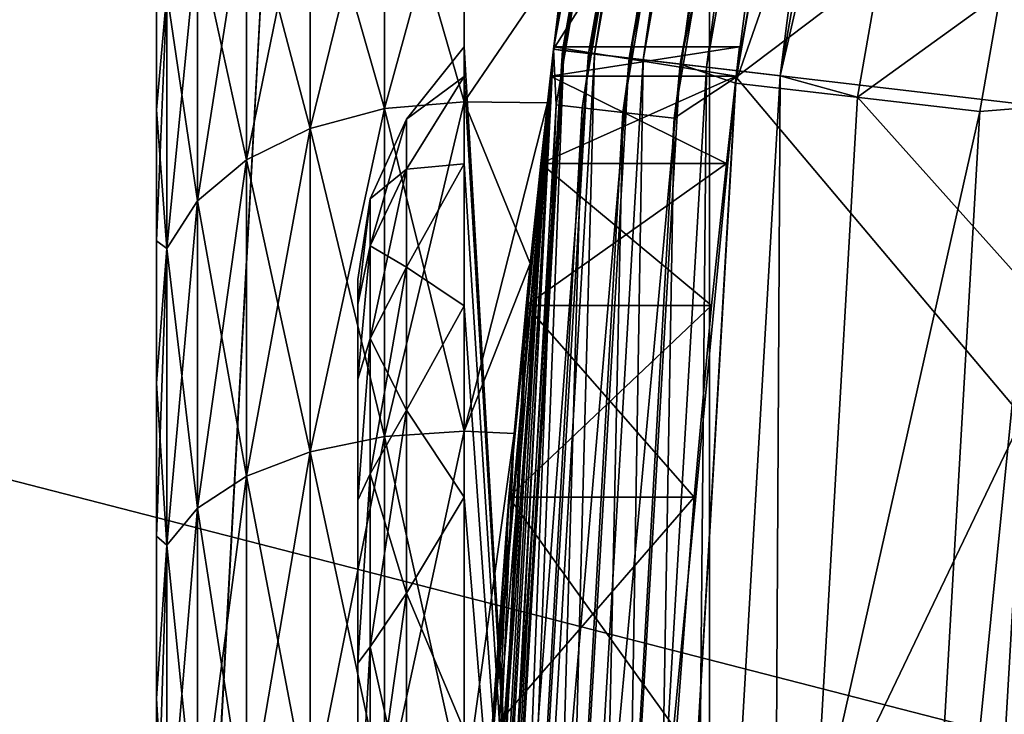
# Model space of a CAD drawing. Header units: metres. Extents: x -28 to 237, y -27 to 27.
# Tile 15 of 51: x -22.22 to -20.62, y 1.41 to 2.54. Entities that reach past the tile are written whole.
import ezdxf

# ---------------------------------------------------------------- set-up
doc = ezdxf.new("R2010")
doc.units = ezdxf.units.M
doc.layers.add('solid_10151043_XXX', color=7, linetype='CONTINUOUS')

msp = doc.modelspace()

# ---------------------------------------------------------------- linework, layer by layer
at = {"layer": 'solid_10151043_XXX'}
for points in [[(-19.243534, 18.219122, -10.5), (-19.243534, -18.219122, -10.5), (-21.101072, -16.031057, -10.5)], [(-21.101072, 16.031057, -10.5), (-19.243534, 18.219122, -10.5), (-21.101072, -16.031057, -10.5)], [(-21.101072, 16.031057, -10.5), (-21.101072, -16.031057, -10.5), (-22.711102, -13.654884, -10.5)], [(-22.711102, 13.654884, -10.5), (-21.101072, 16.031057, -10.5), (-22.711102, -13.654884, -10.5)], [(-21.354156, 2.5, 220.250122), (-21.354624, 2.495998, 268.450012), (-20.920465, 4.958241, 268.450012)], [(-19.947418, 4.727632, 269.450012), (-20.920465, 4.958241, 268.450012), (-21.354624, 2.495998, 268.450012)], [(-21.354624, 2.495997, 213.550003), (-21.354156, 2.5, 220.250122), (-20.920465, 4.958241, 268.450012)], [(-20.920465, 4.958241, 213.550003), (-21.354624, 2.495997, 213.550003), (-20.920465, 4.958241, 268.450012)], [(-20.94672, 4.780952, 213.457565), (-21.354624, 2.495997, 213.550003), (-20.920465, 4.958241, 213.550003)], [(-21.335848, 2.651712, 172.651596), (-21.354624, 2.495997, 212.5), (-20.920465, 4.95824, 212.5)], [(-20.906261, 4.954875, 212.592438), (-20.920465, 4.95824, 212.5), (-21.354624, 2.495997, 212.5)], [(-21.354624, 2.495997, 1.3), (-21.170439, 3.75, 169.999969), (-20.920465, 4.95824, 212.5)], [(-20.920465, 4.95824, 1.3), (-21.354624, 2.495997, 1.3), (-20.920465, 4.95824, 212.5)], [(-21.337704, 2.49402, 1.170591), (-21.354624, 2.495997, 1.3), (-20.920465, 4.95824, 1.3)], [(-21.340128, 2.494303, 212.592438), (-20.906261, 4.954875, 212.592438), (-21.354624, 2.495997, 212.5)], [(-20.864822, 4.945054, 212.676178), (-20.906261, 4.954875, 212.592438), (-21.340128, 2.494303, 212.592438)], [(-21.337704, 2.49402, 1.170591), (-20.920465, 4.95824, 1.3), (-20.903887, 4.954312, 1.170591)], [(-21.337704, 2.49402, 1.170591), (-20.903887, 4.954312, 1.170591), (-21.288025, 2.488213, 1.049887)], [(-20.903887, 4.954312, 1.170591), (-20.855219, 4.942778, 1.049887), (-21.288025, 2.488213, 1.049887)], [(-21.297827, 2.489359, 212.676178), (-20.864822, 4.945054, 212.676178), (-21.340128, 2.494303, 212.592438)], [(-20.800207, 4.92974, 212.742645), (-20.864822, 4.945054, 212.676178), (-21.297827, 2.489359, 212.676178)], [(-21.231873, 2.48165, 212.742645), (-20.800207, 4.92974, 212.742645), (-21.297827, 2.489359, 212.676178)], [(-21.288025, 2.488213, 1.049887), (-20.855219, 4.942778, 1.049887), (-21.208984, 2.478975, 0.946262)], [(-20.718758, 4.910436, 212.785324), (-20.800207, 4.92974, 212.742645), (-21.231873, 2.48165, 212.742645)], [(-20.855219, 4.942778, 1.049887), (-20.777786, 4.924426, 0.946262), (-21.208984, 2.478975, 0.946262)], [(-21.208984, 2.478975, 0.946262), (-20.777786, 4.924426, 0.946262), (-21.105978, 2.466935, 0.866791)], [(-20.777786, 4.924426, 0.946262), (-20.676872, 4.900509, 0.866791), (-21.105978, 2.466935, 0.866791)], [(-21.148731, 2.471932, 212.785324), (-20.718758, 4.910436, 212.785324), (-21.231873, 2.48165, 212.742645)], [(-21.148731, 2.471932, 212.785324), (-20.633892, 4.866415, 212.800003), (-20.718758, 4.910436, 212.785324)], [(-21.105978, 2.466935, 0.866791), (-20.676872, 4.900509, 0.866791), (-20.986038, 2.452916, 0.816902)], [(-20.676872, 4.900509, 0.866791), (-20.559372, 4.872661, 0.816902), (-20.986038, 2.452916, 0.816902)], [(-21.148731, 2.471932, 212.785324), (-21.059013, 2.440977, 212.800003), (-20.633892, 4.866415, 212.800003)], [(-20.244648, 4.774254, 212.800003), (-20.633892, 4.866415, 212.800003), (-21.059013, 2.440977, 212.800003)], [(-19.703339, 3.474441, 213.25), (-21.057901, 2.450436, 213.25), (-20.630936, 4.878979, 213.25)], [(-20.758852, 4.738072, 213.264679), (-20.630936, 4.878979, 213.25), (-21.057901, 2.450436, 213.25)], [(-20.986038, 2.452916, 0.816902), (-20.559372, 4.872661, 0.816902), (-20.439198, 4.820623, 0.8)], [(-20.986038, 2.452916, 0.816902), (-20.439198, 4.820623, 0.8), (-20.860327, 2.41807, 0.8)], [(-19.458834, 3.431102, 0.8), (-20.860327, 2.41807, 0.8), (-20.439198, 4.820623, 0.8)], [(-21.350309, 2.405602, 213.457565), (-21.354624, 2.495997, 213.550003), (-20.94672, 4.780952, 213.457565)], [(-21.350309, 2.405602, 213.457565), (-20.94672, 4.780952, 213.457565), (-21.307987, 2.400834, 213.37381)], [(-20.94672, 4.780952, 213.457565), (-20.905199, 4.771475, 213.37381), (-21.307987, 2.400834, 213.37381)], [(-21.307987, 2.400834, 213.37381), (-20.905199, 4.771475, 213.37381), (-21.242001, 2.393399, 213.307358)], [(-20.905199, 4.771475, 213.37381), (-20.84046, 4.756699, 213.307358), (-21.242001, 2.393399, 213.307358)], [(-20.661697, 2.394695, 212.800003), (-20.244648, 4.774254, 212.800003), (-21.059013, 2.440977, 212.800003)], [(-20.560928, 2.403228, 212.783157), (-20.244648, 4.774254, 212.800003), (-20.661697, 2.394695, 212.800003)], [(-21.242001, 2.393399, 213.307358), (-20.84046, 4.756699, 213.307358), (-21.158821, 2.384027, 213.264679)], [(-20.84046, 4.756699, 213.307358), (-20.758852, 4.738072, 213.264679), (-21.158821, 2.384027, 213.264679)], [(-21.158821, 2.384027, 213.264679), (-20.758852, 4.738072, 213.264679), (-21.057901, 2.450436, 213.25)], [(-20.361393, 2.379843, 269.450012), (-19.947418, 4.727632, 269.450012), (-21.354624, 2.495998, 268.450012)], [(-21.354624, 2.495997, 1.3), (-21.180355, 3.693587, 169.352051), (-21.170439, 3.75, 169.999969)], [(-21.354624, 2.495997, 1.3), (-21.208941, 3.525742, 168.722687), (-21.180355, 3.693587, 169.352051)], [(-21.354624, 2.495997, 1.3), (-21.252943, 3.249985, 168.129135), (-21.208941, 3.525742, 168.722687)], [(-19.703339, 3.474441, 213.25), (-19.973469, 1.163537, 213.25), (-21.057901, 2.450436, 213.25)], [(-26.345905, 2.853637), (-19.725603, 1.148885), (-19.458847, 3.43112)], [(-19.458834, 3.431102, 0.8), (-19.725565, 1.149426, 0.8), (-20.860327, 2.41807, 0.8)], [(-21.354624, 2.495997, 1.3), (-21.279104, 3.074036, 167.85228), (-21.252943, 3.249985, 168.129135)], [(-21.354624, 2.495997, 1.3), (-21.307066, 2.87384, 167.590942), (-21.279104, 3.074036, 167.85228)], [(-21.62941, 2.399502, 172.859619), (-21.5, 2.410454, 172.872665), (-21.5, 2.872667, 172.410446)], [(-21.62941, 2.399502, 172.859619), (-21.5, 2.872667, 172.410446), (-21.62941, 2.859616, 172.399506)], [(-21.62941, 2.859616, 167.600494), (-21.5, 2.872667, 167.589554), (-21.5, 2.410454, 167.127335)], [(-21.5, 2.872667, 172.410446), (-21.5, 2.410454, 172.872665), (-21.335848, 2.651712, 172.651596)], [(-21.5, 2.410454, 167.127335), (-21.5, 2.872667, 167.589554), (-21.335852, 2.65169, 167.348389)], [(-21.354624, 2.495997, 1.3), (-21.335852, 2.65169, 167.348389), (-21.307066, 2.87384, 167.590942)], [(-26.345905, 2.853637), (-26.5, 0), (-19.725603, 1.148885)], [(-21.62941, 2.859616, 167.600494), (-21.62941, 2.399502, 167.140381), (-21.750113, 2.821301, 167.632645)], [(-21.62941, 2.859616, 172.399506), (-21.750113, 2.821301, 172.367355), (-21.750113, 2.367353, 172.821304)], [(-21.62941, 2.399502, 172.859619), (-21.62941, 2.859616, 172.399506), (-21.750113, 2.367353, 172.821304)], [(-21.62941, 2.859616, 167.600494), (-21.5, 2.410454, 167.127335), (-21.62941, 2.399502, 167.140381)], [(-21.750113, 2.821301, 167.632645), (-21.750113, 2.367353, 167.178696), (-21.853739, 2.76034, 167.683792)], [(-21.750113, 2.821301, 172.367355), (-21.853739, 2.76034, 172.316208), (-21.853739, 2.3162, 172.760345)], [(-21.750113, 2.367353, 172.821304), (-21.750113, 2.821301, 172.367355), (-21.853739, 2.3162, 172.760345)], [(-21.62941, 2.399502, 167.140381), (-21.750113, 2.367353, 167.178696), (-21.750113, 2.821301, 167.632645)], [(-21.853739, 2.76034, 167.683792), (-21.853739, 2.3162, 167.239655), (-21.933208, 2.680895, 167.750458)], [(-21.853739, 2.76034, 172.316208), (-21.933208, 2.680895, 172.249542), (-21.933208, 2.249538, 172.680893)], [(-21.853739, 2.3162, 172.760345), (-21.853739, 2.76034, 172.316208), (-21.933208, 2.249538, 172.680893)], [(-21.750113, 2.367353, 167.178696), (-21.853739, 2.3162, 167.239655), (-21.853739, 2.76034, 167.683792)], [(-21.933208, 2.680895, 167.750458), (-21.933208, 2.249538, 167.319107), (-21.983099, 2.58839, 167.828079)], [(-21.933208, 2.680895, 172.249542), (-21.983099, 2.58839, 172.171921), (-21.983099, 2.171917, 172.588394)], [(-21.933208, 2.249538, 172.680893), (-21.933208, 2.680895, 172.249542), (-21.983099, 2.171917, 172.588394)], [(-21.853739, 2.3162, 167.239655), (-21.933208, 2.249538, 167.319107), (-21.933208, 2.680895, 167.750458)], [(-21.5, 2.410454, 172.872665), (-21.364594, 2.409183, 172.873734), (-21.335848, 2.651712, 172.651596)], [(-21.5, 2.410454, 167.127335), (-21.335852, 2.65169, 167.348389), (-21.364595, 2.409167, 167.126251)], [(-21.354624, 2.495997, 1.3), (-21.364595, 2.409167, 167.126251), (-21.335852, 2.65169, 167.348389)], [(-21.335848, 2.651712, 172.651596), (-21.364594, 2.409183, 172.873734), (-21.354624, 2.495997, 212.5)], [(-22, 2.590006, 171.963242), (-22, 2.590005, 168.036743), (-22, 2.397412, 167.80571)], [(-22, 2.397413, 172.19429), (-22, 2.590006, 171.963242), (-22, 2.397412, 167.80571)], [(-21.983099, 2.58839, 172.171921), (-22, 2.590006, 171.963242), (-22, 2.397413, 172.19429)], [(-21.983099, 2.58839, 167.828079), (-22, 2.397412, 167.80571), (-22, 2.590005, 168.036743)], [(-21.983099, 2.58839, 167.828079), (-21.983099, 2.171917, 167.411606), (-22, 2.397412, 167.80571)], [(-21.983099, 2.58839, 172.171921), (-22, 2.397413, 172.19429), (-22, 2.184489, 172.406342)], [(-21.983099, 2.171917, 172.588394), (-21.983099, 2.58839, 172.171921), (-22, 2.184489, 172.406342)], [(-21.933208, 2.249538, 167.319107), (-21.983099, 2.171917, 167.411606), (-21.983099, 2.58839, 167.828079)], [(-21.593435, 2.382184, 220.470749), (-21.5, 2.451929, 220.7379), (-21.5, 2.5, 220.25)], [(-21.593435, 2.382184, 220.029251), (-21.5, 2.5, 220.25), (-21.5, 2.451929, 219.7621)], [(-21.593435, 2.382184, 220.470749), (-21.5, 2.5, 220.25), (-21.593435, 2.382184, 220.029251)], [(-21.354156, 0, 220.25), (-21.5, 2.5, 220.25), (-21.5, 2.451929, 220.7379)], [(-21.354156, 0, 220.25), (-21.5, 2.451929, 219.7621), (-21.5, 2.5, 220.25)], [(-21.354156, 2.5, 220.250122), (-21.359701, 2.452179, 220.736633), (-21.354624, 2.495998, 268.450012)], [(-21.057697, 2.452215, 220.73645), (-21.359701, 2.452179, 220.736633), (-21.354156, 2.5, 220.250122)], [(-21.354624, 2.495997, 213.550003), (-21.359695, 2.452225, 219.763596), (-21.354156, 2.5, 220.250122)], [(-21.052078, 2.5, 220.249985), (-21.354156, 2.5, 220.250122), (-21.359695, 2.452225, 219.763596)], [(-21.057699, 2.452207, 219.763504), (-21.052078, 2.5, 220.249985), (-21.359695, 2.452225, 219.763596)], [(-21.052078, 2.5, 220.249985), (-21.057697, 2.452215, 220.73645), (-21.354156, 2.5, 220.250122)], [(-21.057699, 2.452207, 219.763504), (-21.057697, 2.452215, 220.73645), (-21.052078, 2.5, 220.249985)], [(-21.354624, 2.495998, 268.450012), (-21.5, 0, 222.75), (-21.5, 0, 268.450012)], [(-21.494493, 0.486559, 222.702194), (-21.5, 0, 222.75), (-21.354624, 2.495998, 268.450012)], [(-20.361393, 2.379843, 269.450012), (-21.354624, 2.495998, 268.450012), (-21.5, 0, 268.450012)], [(-21.5, 0, 173.75), (-21.5, 0, 212.5), (-21.354624, 2.495997, 212.5)], [(-21.340128, 2.494303, 212.592438), (-21.354624, 2.495997, 212.5), (-21.5, 0, 212.5)], [(-21.490234, 0.647933, 173.693588), (-21.5, 0, 173.75), (-21.354624, 2.495997, 212.5)], [(-21.354624, 2.495997, 1.3), (-21.5, 0, 1.3), (-21.364595, 2.409167, 167.126251)], [(-21.482964, 0, 1.170591), (-21.5, 0, 1.3), (-21.354624, 2.495997, 1.3)], [(-21.354624, 2.495997, 213.550003), (-21.5, 0, 213.550003), (-21.3755, 2.31041, 219.295013)], [(-21.485405, 0, 213.457565), (-21.5, 0, 213.550003), (-21.354624, 2.495997, 213.550003)], [(-21.485405, 0, 212.592438), (-21.340128, 2.494303, 212.592438), (-21.5, 0, 212.5)], [(-21.478773, 0.955148, 222.560349), (-21.494493, 0.486559, 222.702194), (-21.354624, 2.495998, 268.450012)], [(-21.462009, 1.277564, 173.52565), (-21.490234, 0.647933, 173.693588), (-21.354624, 2.495997, 212.5)], [(-21.350309, 2.405602, 213.457565), (-21.485405, 0, 213.457565), (-21.354624, 2.495997, 213.550003)], [(-21.297827, 2.489359, 212.676178), (-21.340128, 2.494303, 212.592438), (-21.485405, 0, 212.592438)], [(-21.442816, 0, 212.676178), (-21.297827, 2.489359, 212.676178), (-21.485405, 0, 212.592438)], [(-21.482964, 0, 1.170591), (-21.354624, 2.495997, 1.3), (-21.337704, 2.49402, 1.170591)], [(-21.482964, 0, 1.170591), (-21.337704, 2.49402, 1.170591), (-21.432947, 0, 1.049887)], [(-21.455154, 1.387919, 222.329346), (-21.478773, 0.955148, 222.560349), (-21.354624, 2.495998, 268.450012)], [(-21.418432, 1.871031, 173.249893), (-21.462009, 1.277564, 173.52565), (-21.354624, 2.495997, 212.5)], [(-21.427204, 1.767744, 222.017792), (-21.455154, 1.387919, 222.329346), (-21.354624, 2.495998, 268.450012)], [(-21.231873, 2.48165, 212.742645), (-21.297827, 2.489359, 212.676178), (-21.442816, 0, 212.676178)], [(-21.376411, 0, 212.742645), (-21.231873, 2.48165, 212.742645), (-21.442816, 0, 212.676178)], [(-21.337704, 2.49402, 1.170591), (-21.288025, 2.488213, 1.049887), (-21.432947, 0, 1.049887)], [(-21.432947, 0, 1.049887), (-21.288025, 2.488213, 1.049887), (-21.353369, 0, 0.946262)], [(-21.399216, 2.079314, 221.63797), (-21.427204, 1.767744, 222.017792), (-21.354624, 2.495998, 268.450012)], [(-21.392445, 2.147857, 173.073929), (-21.418432, 1.871031, 173.249893), (-21.354624, 2.495997, 212.5)], [(-21.375509, 2.310321, 221.2052), (-21.399216, 2.079314, 221.63797), (-21.354624, 2.495998, 268.450012)], [(-21.364594, 2.409183, 172.873734), (-21.392445, 2.147857, 173.073929), (-21.354624, 2.495997, 212.5)], [(-21.148731, 2.471932, 212.785324), (-21.231873, 2.48165, 212.742645), (-21.376411, 0, 212.742645)], [(-21.359701, 2.452179, 220.736633), (-21.375509, 2.310321, 221.2052), (-21.354624, 2.495998, 268.450012)], [(-21.354624, 2.495997, 213.550003), (-21.3755, 2.31041, 219.295013), (-21.359695, 2.452225, 219.763596)], [(-21.288025, 2.488213, 1.049887), (-21.208984, 2.478975, 0.946262), (-21.353369, 0, 0.946262)], [(-21.292706, 0, 212.785324), (-21.148731, 2.471932, 212.785324), (-21.376411, 0, 212.742645)], [(-21.353369, 0, 0.946262), (-21.208984, 2.478975, 0.946262), (-21.24966, 0, 0.866791)], [(-21.292706, 0, 212.785324), (-21.059013, 2.440977, 212.800003), (-21.148731, 2.471932, 212.785324)], [(-21.208984, 2.478975, 0.946262), (-21.105978, 2.466935, 0.866791), (-21.24966, 0, 0.866791)], [(-21.24966, 0, 0.866791), (-21.105978, 2.466935, 0.866791), (-21.128904, 0, 0.816902)], [(-21.105978, 2.466935, 0.866791), (-20.986038, 2.452916, 0.816902), (-21.128904, 0, 0.816902)], [(-21.593435, 2.301062, 220.904709), (-21.5, 2.309699, 221.206711), (-21.5, 2.451929, 220.7379)], [(-21.593435, 2.301062, 220.904709), (-21.5, 2.451929, 220.7379), (-21.593435, 2.382184, 220.470749)], [(-21.593435, 2.301062, 219.595291), (-21.5, 2.451929, 219.7621), (-21.5, 2.309699, 219.293289)], [(-21.593435, 2.382184, 220.029251), (-21.5, 2.451929, 219.7621), (-21.593435, 2.301062, 219.595291)], [(-21.354156, 0, 220.25), (-21.5, 2.451929, 220.7379), (-21.5, 2.309699, 221.206711)], [(-21.354156, 0, 220.25), (-21.5, 2.309699, 219.293289), (-21.5, 2.451929, 219.7621)], [(-21.073729, 2.310401, 221.205017), (-21.375509, 2.310321, 221.2052), (-21.359701, 2.452179, 220.736633)], [(-21.057699, 2.452207, 219.763504), (-21.359695, 2.452225, 219.763596), (-21.3755, 2.31041, 219.295013)], [(-21.07373, 2.310385, 219.294952), (-21.057699, 2.452207, 219.763504), (-21.3755, 2.31041, 219.295013)], [(-21.057697, 2.452215, 220.73645), (-21.073729, 2.310401, 221.205017), (-21.359701, 2.452179, 220.736633)], [(-19.973469, 1.163537, 213.25), (-21.200001, 0, 213.25), (-21.057901, 2.450436, 213.25)], [(-21.158821, 2.384027, 213.264679), (-21.057901, 2.450436, 213.25), (-21.200001, 0, 213.25)], [(-21.128904, 0, 0.816902), (-20.986038, 2.452916, 0.816902), (-21, 0, 0.8)], [(-21.07373, 2.310385, 219.294952), (-21.073729, 2.310401, 221.205017), (-21.057699, 2.452207, 219.763504)], [(-21.057699, 2.452207, 219.763504), (-21.073729, 2.310401, 221.205017), (-21.057697, 2.452215, 220.73645)], [(-20.986038, 2.452916, 0.816902), (-20.860327, 2.41807, 0.8), (-21, 0, 0.8)], [(-21.292706, 0, 212.785324), (-21.200001, 0, 212.800003), (-21.059013, 2.440977, 212.800003)], [(-20.661697, 2.394695, 212.800003), (-21.059013, 2.440977, 212.800003), (-21.200001, 0, 212.800003)], [(-19.725565, 1.149426, 0.8), (-21, 0, 0.8), (-20.860327, 2.41807, 0.8)], [(-21.62941, 1.866481, 173.232834), (-21.5, 1.875, 173.247589), (-21.5, 2.410454, 172.872665)], [(-21.62941, 1.866481, 173.232834), (-21.5, 2.410454, 172.872665), (-21.62941, 2.399502, 172.859619)], [(-21.62941, 2.399502, 167.140381), (-21.5, 2.410454, 167.127335), (-21.5, 1.875, 166.752411)], [(-21.5, 2.410454, 172.872665), (-21.5, 1.875, 173.247589), (-21.364594, 2.409183, 172.873734)], [(-21.5, 2.410454, 167.127335), (-21.364595, 2.409167, 167.126251), (-21.392447, 2.147837, 166.926056)], [(-21.5, 1.875, 166.752411), (-21.5, 2.410454, 167.127335), (-21.392447, 2.147837, 166.926056)], [(-21.5, 1.875, 173.247589), (-21.392445, 2.147857, 173.073929), (-21.364594, 2.409183, 172.873734)], [(-21.5, 0, 1.3), (-21.392447, 2.147837, 166.926056), (-21.364595, 2.409167, 167.126251)], [(-21.350309, 2.405602, 213.457565), (-21.442816, 0, 213.37381), (-21.485405, 0, 213.457565)], [(-21.350309, 2.405602, 213.457565), (-21.307987, 2.400834, 213.37381), (-21.442816, 0, 213.37381)], [(-21.307987, 2.400834, 213.37381), (-21.376411, 0, 213.307358), (-21.442816, 0, 213.37381)], [(-21.307987, 2.400834, 213.37381), (-21.242001, 2.393399, 213.307358), (-21.376411, 0, 213.307358)], [(-20.560928, 2.403228, 212.783157), (-20.661697, 2.394695, 212.800003), (-20.799999, 0, 212.800003)], [(-20.700901, 0, 212.783157), (-20.560928, 2.403228, 212.783157), (-20.799999, 0, 212.800003)], [(-20.700901, 0, 212.783157), (-20.473471, 2.393006, 212.734467), (-20.560928, 2.403228, 212.783157)], [(-22, 2.397413, 172.19429), (-22, 2.397412, 167.80571), (-22, 2.184489, 167.593658)], [(-22, 2.184489, 172.406342), (-22, 2.397413, 172.19429), (-22, 2.184489, 167.593658)], [(-21.983099, 2.171917, 167.411606), (-22, 2.184489, 167.593658), (-22, 2.397412, 167.80571)], [(-21.62941, 2.399502, 167.140381), (-21.62941, 1.866481, 166.767166), (-21.750113, 2.367353, 167.178696)], [(-21.62941, 2.399502, 172.859619), (-21.750113, 2.367353, 172.821304), (-21.750113, 1.841474, 173.189529)], [(-21.62941, 1.866481, 173.232834), (-21.62941, 2.399502, 172.859619), (-21.750113, 1.841474, 173.189529)], [(-21.62941, 2.399502, 167.140381), (-21.5, 1.875, 166.752411), (-21.62941, 1.866481, 166.767166)], [(-21.242001, 2.393399, 213.307358), (-21.292706, 0, 213.264679), (-21.376411, 0, 213.307358)], [(-21.242001, 2.393399, 213.307358), (-21.158821, 2.384027, 213.264679), (-21.292706, 0, 213.264679)], [(-20.799999, 0, 212.800003), (-20.661697, 2.394695, 212.800003), (-21.200001, 0, 212.800003)], [(-20.700901, 0, 212.783157), (-20.612846, 0, 212.734467), (-20.473471, 2.393006, 212.734467)], [(-21.593435, 2.382184, 220.029251), (-21.652756, 2.253001, 220.041229), (-21.652756, 2.253001, 220.458771)], [(-21.593435, 2.382184, 220.029251), (-21.593435, 2.301062, 219.595291), (-21.652756, 2.253001, 220.041229)], [(-21.593435, 2.382184, 220.470749), (-21.652756, 2.253001, 220.458771), (-21.652756, 2.176277, 220.869202)], [(-21.593435, 2.382184, 220.470749), (-21.593435, 2.382184, 220.029251), (-21.652756, 2.253001, 220.458771)], [(-21.593435, 2.301062, 220.904709), (-21.593435, 2.382184, 220.470749), (-21.652756, 2.176277, 220.869202)], [(-20.361393, 2.379843, 269.450012), (-21.5, 0, 268.450012), (-20.5, 0, 269.450012)], [(-21.158821, 2.384027, 213.264679), (-21.200001, 0, 213.25), (-21.292706, 0, 213.264679)], [(-21.750113, 2.367353, 167.178696), (-21.750113, 1.841474, 166.810471), (-21.853739, 2.3162, 167.239655)], [(-21.750113, 2.367353, 172.821304), (-21.853739, 2.3162, 172.760345), (-21.853739, 1.801684, 173.120605)], [(-21.750113, 1.841474, 173.189529), (-21.750113, 2.367353, 172.821304), (-21.853739, 1.801684, 173.120605)], [(-21.62941, 1.866481, 166.767166), (-21.750113, 1.841474, 166.810471), (-21.750113, 2.367353, 167.178696)], [(-21.853739, 2.3162, 167.239655), (-21.853739, 1.801684, 166.879395), (-21.933208, 2.249538, 167.319107)], [(-21.853739, 2.3162, 172.760345), (-21.933208, 2.249538, 172.680893), (-21.933208, 1.74983, 173.030792)], [(-21.853739, 1.801684, 173.120605), (-21.853739, 2.3162, 172.760345), (-21.933208, 1.74983, 173.030792)], [(-21.750113, 1.841474, 166.810471), (-21.853739, 1.801684, 166.879395), (-21.853739, 2.3162, 167.239655)], [(-21.593435, 2.141579, 221.316376), (-21.5, 2.078772, 221.638779), (-21.5, 2.309699, 221.206711)], [(-21.593435, 2.141579, 221.316376), (-21.5, 2.309699, 221.206711), (-21.593435, 2.301062, 220.904709)], [(-21.593435, 2.141579, 219.183624), (-21.5, 2.309699, 219.293289), (-21.5, 2.078772, 218.861221)], [(-21.593435, 2.301062, 219.595291), (-21.5, 2.309699, 219.293289), (-21.593435, 2.141579, 219.183624)], [(-21.399204, 2.079438, 218.862213), (-21.3755, 2.31041, 219.295013), (-21.5, 0, 213.550003)], [(-21.354156, 0, 220.25), (-21.5, 2.309699, 221.206711), (-21.5, 2.078772, 221.638779)], [(-21.354156, 0, 220.25), (-21.5, 2.078772, 218.861221), (-21.5, 2.309699, 219.293289)], [(-21.097773, 2.079422, 221.637802), (-21.399216, 2.079314, 221.63797), (-21.375509, 2.310321, 221.2052)], [(-21.07373, 2.310385, 219.294952), (-21.3755, 2.31041, 219.295013), (-21.399204, 2.079438, 218.862213)], [(-21.097775, 2.079399, 218.862167), (-21.07373, 2.310385, 219.294952), (-21.399204, 2.079438, 218.862213)], [(-21.073729, 2.310401, 221.205017), (-21.097773, 2.079422, 221.637802), (-21.375509, 2.310321, 221.2052)], [(-21.097775, 2.079399, 218.862167), (-21.097773, 2.079422, 221.637802), (-21.07373, 2.310385, 219.294952)], [(-21.07373, 2.310385, 219.294952), (-21.097773, 2.079422, 221.637802), (-21.073729, 2.310401, 221.205017)], [(-21.593435, 2.301062, 219.595291), (-21.652756, 2.176277, 219.630798), (-21.652756, 2.253001, 220.041229)], [(-21.593435, 2.301062, 219.595291), (-21.593435, 2.141579, 219.183624), (-21.652756, 2.176277, 219.630798)], [(-21.593435, 2.301062, 220.904709), (-21.652756, 2.176277, 220.869202), (-21.652756, 2.025444, 221.258545)], [(-21.593435, 2.141579, 221.316376), (-21.593435, 2.301062, 220.904709), (-21.652756, 2.025444, 221.258545)], [(-21.933208, 2.249538, 167.319107), (-21.933208, 1.74983, 166.969208), (-21.983099, 2.171917, 167.411606)], [(-21.933208, 2.249538, 172.680893), (-21.983099, 2.171917, 172.588394), (-21.983099, 1.689452, 172.926224)], [(-21.933208, 1.74983, 173.030792), (-21.933208, 2.249538, 172.680893), (-21.983099, 1.689452, 172.926224)], [(-21.853739, 1.801684, 166.879395), (-21.933208, 1.74983, 166.969208), (-21.933208, 2.249538, 167.319107)], [(-21.652756, 2.253001, 220.041229), (-21.673025, 2.080787, 219.83522), (-21.673025, 2.121725, 220.25)], [(-21.652756, 2.253001, 220.041229), (-21.652756, 2.176277, 219.630798), (-21.673025, 2.080787, 219.83522)], [(-21.652756, 2.253001, 220.458771), (-21.673025, 2.121725, 220.25), (-21.673025, 2.080787, 220.66478)], [(-21.652756, 2.253001, 220.458771), (-21.652756, 2.253001, 220.041229), (-21.673025, 2.121725, 220.25)], [(-21.652756, 2.176277, 220.869202), (-21.652756, 2.253001, 220.458771), (-21.673025, 2.080787, 220.66478)], [(-22, 2.184489, 172.406342), (-22, 2.184489, 167.593658), (-22, 1.952827, 167.40213)], [(-21.983099, 2.171917, 167.411606), (-22, 1.952827, 167.40213), (-22, 2.184489, 167.593658)], [(-22, 1.952828, 172.59787), (-22, 2.184489, 172.406342), (-22, 1.952827, 167.40213)], [(-21.983099, 2.171917, 172.588394), (-22, 2.184489, 172.406342), (-22, 1.952828, 172.59787)], [(-21.983099, 2.171917, 167.411606), (-21.983099, 1.689452, 167.073776), (-22, 1.952827, 167.40213)], [(-21.983099, 2.171917, 172.588394), (-22, 1.952828, 172.59787), (-22, 1.70403, 172.767441)], [(-21.983099, 1.689452, 172.926224), (-21.983099, 2.171917, 172.588394), (-22, 1.70403, 172.767441)], [(-21.933208, 1.74983, 166.969208), (-21.983099, 1.689452, 167.073776), (-21.983099, 2.171917, 167.411606)], [(-21.652756, 2.176277, 219.630798), (-21.673025, 1.959581, 219.436508), (-21.673025, 2.080787, 219.83522)], [(-21.652756, 2.176277, 219.630798), (-21.652756, 2.025444, 219.241455), (-21.673025, 1.959581, 219.436508)], [(-21.652756, 2.176277, 220.869202), (-21.673025, 2.080787, 220.66478), (-21.673025, 1.959581, 221.063492)], [(-21.652756, 2.025444, 221.258545), (-21.652756, 2.176277, 220.869202), (-21.673025, 1.959581, 221.063492)], [(-21.593435, 2.141579, 219.183624), (-21.652756, 2.025444, 219.241455), (-21.652756, 2.176277, 219.630798)], [(-21.5, 1.875, 173.247589), (-21.418432, 1.871031, 173.249893), (-21.392445, 2.147857, 173.073929)], [(-21.5, 0, 1.3), (-21.418434, 1.871001, 166.750092), (-21.392447, 2.147837, 166.926056)], [(-21.5, 1.875, 166.752411), (-21.392447, 2.147837, 166.926056), (-21.418434, 1.871001, 166.750092)], [(-21.593435, 2.141579, 219.183624), (-21.593435, 1.909168, 218.808258), (-21.652756, 2.025444, 219.241455)], [(-21.593435, 2.141579, 221.316376), (-21.652756, 2.025444, 221.258545), (-21.652756, 1.805636, 221.613556)], [(-21.593435, 1.909168, 221.691742), (-21.593435, 2.141579, 221.316376), (-21.652756, 1.805636, 221.613556)], [(-21.593435, 1.909168, 221.691742), (-21.5, 2.078772, 221.638779), (-21.593435, 2.141579, 221.316376)], [(-21.593435, 2.141579, 219.183624), (-21.5, 2.078772, 218.861221), (-21.593435, 1.909168, 218.808258)], [(-21.673025, 2.080787, 220.66478), (-21.673025, 2.121725, 220.25), (-21.673025, 2.080787, 219.83522)], [(-21.673025, 2.080787, 220.66478), (-21.673025, 2.080787, 219.83522), (-21.673025, 1.959581, 219.436508)], [(-21.673025, 1.959581, 221.063492), (-21.673025, 2.080787, 220.66478), (-21.673025, 1.959581, 219.436508)], [(-21.593435, 1.909168, 221.691742), (-21.5, 1.767767, 222.017761), (-21.5, 2.078772, 221.638779)], [(-21.593435, 1.909168, 218.808258), (-21.5, 2.078772, 218.861221), (-21.5, 1.767767, 218.482239)], [(-21.427193, 1.76789, 218.482361), (-21.399204, 2.079438, 218.862213), (-21.5, 0, 213.550003)], [(-21.354156, 0, 220.25), (-21.5, 2.078772, 221.638779), (-21.5, 1.767767, 222.017761)], [(-21.354156, 0, 220.25), (-21.5, 1.767767, 218.482239), (-21.5, 2.078772, 218.861221)], [(-21.126162, 1.767849, 222.017685), (-21.427204, 1.767744, 222.017792), (-21.399216, 2.079314, 221.63797)], [(-21.097775, 2.079399, 218.862167), (-21.399204, 2.079438, 218.862213), (-21.427193, 1.76789, 218.482361)], [(-21.126163, 1.767822, 218.482285), (-21.097775, 2.079399, 218.862167), (-21.427193, 1.76789, 218.482361)], [(-21.097773, 2.079422, 221.637802), (-21.126162, 1.767849, 222.017685), (-21.399216, 2.079314, 221.63797)], [(-21.126163, 1.767822, 218.482285), (-21.126162, 1.767849, 222.017685), (-21.097775, 2.079399, 218.862167)], [(-21.097775, 2.079399, 218.862167), (-21.126162, 1.767849, 222.017685), (-21.097773, 2.079422, 221.637802)], [(-21.652756, 2.025444, 219.241455), (-21.673025, 1.7627, 219.069061), (-21.673025, 1.959581, 219.436508)], [(-21.652756, 2.025444, 219.241455), (-21.652756, 1.805636, 218.886444), (-21.673025, 1.7627, 219.069061)], [(-21.652756, 2.025444, 221.258545), (-21.673025, 1.959581, 221.063492), (-21.673025, 1.7627, 221.430939)], [(-21.652756, 1.805636, 221.613556), (-21.652756, 2.025444, 221.258545), (-21.673025, 1.7627, 221.430939)], [(-21.593435, 1.909168, 218.808258), (-21.652756, 1.805636, 218.886444), (-21.652756, 2.025444, 219.241455)], [(-22, 1.952828, 172.59787), (-22, 1.952827, 167.40213), (-22, 1.704029, 167.232559)], [(-22, 1.70403, 172.767441), (-22, 1.952828, 172.59787), (-22, 1.704029, 167.232559)], [(-21.983099, 1.689452, 167.073776), (-22, 1.704029, 167.232559), (-22, 1.952827, 167.40213)], [(-21.673025, 1.959581, 221.063492), (-21.673025, 1.959581, 219.436508), (-21.673025, 1.7627, 219.069061)], [(-21.673025, 1.7627, 221.430939), (-21.673025, 1.959581, 221.063492), (-21.673025, 1.7627, 219.069061)], [(-21.593435, 1.909168, 218.808258), (-21.593435, 1.611742, 218.48201), (-21.652756, 1.805636, 218.886444)], [(-21.593435, 1.909168, 221.691742), (-21.652756, 1.805636, 221.613556), (-21.652756, 1.524339, 221.922119)], [(-21.593435, 1.611742, 222.01799), (-21.593435, 1.909168, 221.691742), (-21.652756, 1.524339, 221.922119)], [(-21.593435, 1.611742, 222.01799), (-21.5, 1.767767, 222.017761), (-21.593435, 1.909168, 221.691742)], [(-21.593435, 1.909168, 218.808258), (-21.5, 1.767767, 218.482239), (-21.593435, 1.611742, 218.48201)], [(-21.62941, 1.276749, 173.507843), (-21.5, 1.282575, 173.523849), (-21.5, 1.875, 173.247589)], [(-21.62941, 1.276749, 173.507843), (-21.5, 1.875, 173.247589), (-21.62941, 1.866481, 173.232834)], [(-21.62941, 1.866481, 166.767166), (-21.5, 1.875, 166.752411), (-21.5, 1.282575, 166.476151)], [(-21.5, 1.875, 173.247589), (-21.5, 1.282575, 173.523849), (-21.418432, 1.871031, 173.249893)], [(-21.5, 1.282575, 166.476151), (-21.5, 1.875, 166.752411), (-21.418434, 1.871001, 166.750092)], [(-21.62941, 1.866481, 166.767166), (-21.62941, 1.276749, 166.492157), (-21.750113, 1.841474, 166.810471)], [(-21.62941, 1.866481, 173.232834), (-21.750113, 1.841474, 173.189529), (-21.750113, 1.259642, 173.460846)], [(-21.62941, 1.276749, 173.507843), (-21.62941, 1.866481, 173.232834), (-21.750113, 1.259642, 173.460846)], [(-21.62941, 1.866481, 166.767166), (-21.5, 1.282575, 166.476151), (-21.62941, 1.276749, 166.492157)], [(-21.5, 1.282575, 173.523849), (-21.462009, 1.277564, 173.52565), (-21.418432, 1.871031, 173.249893)], [(-21.5, 0, 1.3), (-21.462009, 1.277548, 166.474335), (-21.418434, 1.871001, 166.750092)], [(-21.5, 1.282575, 166.476151), (-21.418434, 1.871001, 166.750092), (-21.462009, 1.277548, 166.474335)], [(-21.750113, 1.841474, 166.810471), (-21.750113, 1.259642, 166.539154), (-21.853739, 1.801684, 166.879395)], [(-21.750113, 1.841474, 173.189529), (-21.853739, 1.801684, 173.120605), (-21.853739, 1.232424, 173.386063)], [(-21.750113, 1.259642, 173.460846), (-21.750113, 1.841474, 173.189529), (-21.853739, 1.232424, 173.386063)], [(-21.62941, 1.276749, 166.492157), (-21.750113, 1.259642, 166.539154), (-21.750113, 1.841474, 166.810471)], [(-21.853739, 1.801684, 166.879395), (-21.853739, 1.232424, 166.613937), (-21.933208, 1.74983, 166.969208)], [(-21.853739, 1.801684, 173.120605), (-21.933208, 1.74983, 173.030792), (-21.933208, 1.196954, 173.288605)], [(-21.853739, 1.232424, 173.386063), (-21.853739, 1.801684, 173.120605), (-21.933208, 1.196954, 173.288605)], [(-21.750113, 1.259642, 166.539154), (-21.853739, 1.232424, 166.613937), (-21.853739, 1.801684, 166.879395)], [(-21.652756, 1.805636, 218.886444), (-21.673025, 1.497802, 218.747223), (-21.673025, 1.7627, 219.069061)], [(-21.652756, 1.805636, 218.886444), (-21.652756, 1.524339, 218.577881), (-21.673025, 1.497802, 218.747223)], [(-21.652756, 1.805636, 221.613556), (-21.673025, 1.7627, 221.430939), (-21.673025, 1.497802, 221.752777)], [(-21.652756, 1.524339, 221.922119), (-21.652756, 1.805636, 221.613556), (-21.673025, 1.497802, 221.752777)], [(-21.593435, 1.611742, 218.48201), (-21.652756, 1.524339, 218.577881), (-21.652756, 1.805636, 218.886444)], [(-21.673025, 1.7627, 221.430939), (-21.673025, 1.7627, 219.069061), (-21.673025, 1.497802, 218.747223)], [(-21.673025, 1.497802, 221.752777), (-21.673025, 1.7627, 221.430939), (-21.673025, 1.497802, 218.747223)], [(-21.593435, 1.611742, 222.01799), (-21.5, 1.38878, 222.328766), (-21.5, 1.767767, 222.017761)], [(-21.593435, 1.611742, 218.48201), (-21.5, 1.767767, 218.482239), (-21.5, 1.38878, 218.171234)], [(-21.455145, 1.388067, 218.170746), (-21.427193, 1.76789, 218.482361), (-21.5, 0, 213.550003)], [(-21.354156, 0, 220.25), (-21.5, 1.767767, 222.017761), (-21.5, 1.38878, 222.328766)], [(-21.354156, 0, 220.25), (-21.5, 1.38878, 218.171234), (-21.5, 1.767767, 218.482239)], [(-21.154514, 1.387997, 222.3293), (-21.455154, 1.387919, 222.329346), (-21.427204, 1.767744, 222.017792)], [(-21.126163, 1.767822, 218.482285), (-21.427193, 1.76789, 218.482361), (-21.455145, 1.388067, 218.170746)], [(-21.154516, 1.387969, 218.170685), (-21.126163, 1.767822, 218.482285), (-21.455145, 1.388067, 218.170746)], [(-21.126162, 1.767849, 222.017685), (-21.154514, 1.387997, 222.3293), (-21.427204, 1.767744, 222.017792)], [(-21.154516, 1.387969, 218.170685), (-21.154514, 1.387997, 222.3293), (-21.126163, 1.767822, 218.482285)], [(-21.126163, 1.767822, 218.482285), (-21.154514, 1.387997, 222.3293), (-21.126162, 1.767849, 222.017685)], [(-21.933208, 1.74983, 166.969208), (-21.933208, 1.196954, 166.711395), (-21.983099, 1.689452, 167.073776)], [(-21.933208, 1.74983, 173.030792), (-21.983099, 1.689452, 172.926224), (-21.983099, 1.155653, 173.175125)], [(-21.933208, 1.196954, 173.288605), (-21.933208, 1.74983, 173.030792), (-21.983099, 1.155653, 173.175125)], [(-21.853739, 1.232424, 166.613937), (-21.933208, 1.196954, 166.711395), (-21.933208, 1.74983, 166.969208)], [(-22, 1.70403, 172.767441), (-22, 1.704029, 167.232559), (-22, 1.440155, 167.086517)], [(-22, 1.440156, 172.913483), (-22, 1.70403, 172.767441), (-22, 1.440155, 167.086517)], [(-21.983099, 1.689452, 172.926224), (-22, 1.70403, 172.767441), (-22, 1.440156, 172.913483)], [(-21.983099, 1.689452, 167.073776), (-22, 1.440155, 167.086517), (-22, 1.704029, 167.232559)], [(-21.983099, 1.689452, 167.073776), (-21.983099, 1.155653, 166.824875), (-22, 1.440155, 167.086517)], [(-21.983099, 1.689452, 172.926224), (-22, 1.440156, 172.913483), (-22, 1.163923, 173.034424)], [(-21.983099, 1.155653, 173.175125), (-21.983099, 1.689452, 172.926224), (-22, 1.163923, 173.034424)], [(-21.933208, 1.196954, 166.711395), (-21.983099, 1.155653, 166.824875), (-21.983099, 1.689452, 167.073776)], [(-21.593435, 1.611742, 218.48201), (-21.593435, 1.259431, 218.215942), (-21.652756, 1.524339, 218.577881)], [(-21.593435, 1.611742, 222.01799), (-21.652756, 1.524339, 221.922119), (-21.652756, 1.191133, 222.173752)], [(-21.593435, 1.259431, 222.284058), (-21.593435, 1.611742, 222.01799), (-21.652756, 1.191133, 222.173752)], [(-21.593435, 1.259431, 222.284058), (-21.5, 1.38878, 222.328766), (-21.593435, 1.611742, 222.01799)], [(-21.593435, 1.611742, 218.48201), (-21.5, 1.38878, 218.171234), (-21.593435, 1.259431, 218.215942)], [(-21.652756, 1.524339, 218.577881), (-21.673025, 1.175516, 218.483673), (-21.673025, 1.497802, 218.747223)], [(-21.652756, 1.524339, 218.577881), (-21.652756, 1.191133, 218.326248), (-21.673025, 1.175516, 218.483673)], [(-21.652756, 1.524339, 221.922119), (-21.673025, 1.497802, 221.752777), (-21.673025, 1.175516, 222.016327)], [(-21.652756, 1.191133, 222.173752), (-21.652756, 1.524339, 221.922119), (-21.673025, 1.175516, 222.016327)], [(-21.593435, 1.259431, 218.215942), (-21.652756, 1.191133, 218.326248), (-21.652756, 1.524339, 218.577881)], [(-21.673025, 1.497802, 221.752777), (-21.673025, 1.497802, 218.747223), (-21.673025, 1.175516, 218.483673)], [(-21.673025, 1.175516, 222.016327), (-21.673025, 1.497802, 221.752777), (-21.673025, 1.175516, 218.483673)], [(-22, 1.440156, 172.913483), (-22, 1.440155, 167.086517), (-22, 1.163923, 166.965576)], [(-22, 1.163923, 173.034424), (-22, 1.440156, 172.913483), (-22, 1.163923, 166.965576)], [(-21.983099, 1.155653, 166.824875), (-22, 1.163923, 166.965576), (-22, 1.440155, 167.086517)]]:
    msp.add_3dface(points, dxfattribs=at)

doc.saveas('drawing.dxf')
